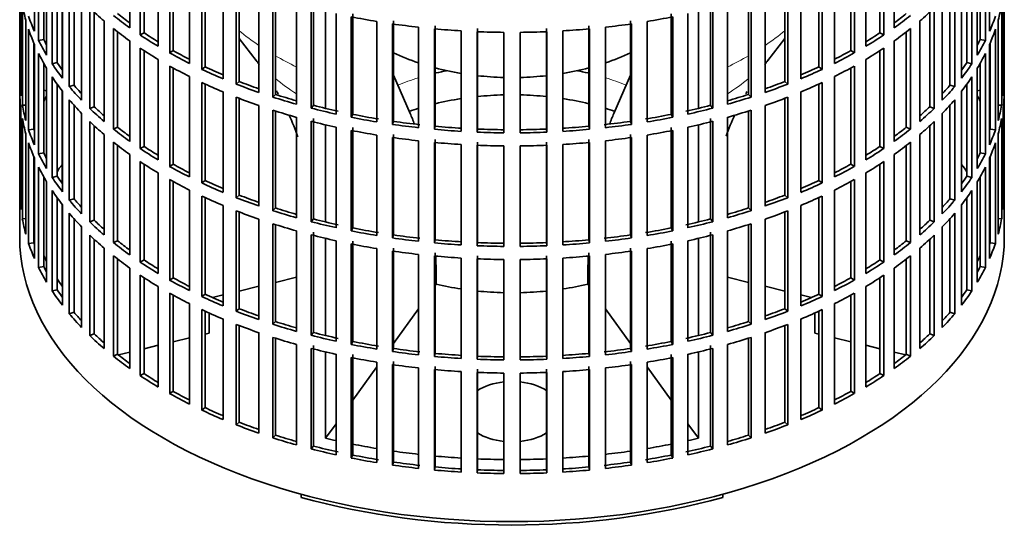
# Model space of a CAD drawing. Header units: millimetres. Extents: x 166 to 762, y -2568 to 1925.
# Tile 2 of 21: x 572 to 756, y -2553 to -2457. Entities that reach past the tile are written whole.
import ezdxf

# ---------------------------------------------------------------- set-up
doc = ezdxf.new("R2010")
doc.units = ezdxf.units.MM
for name, color, linetype in [('M5X8_UNI7687', 7, 'Continuous'), ('VSI134_FILTRO_A', 7, 'Continuous'), ('VSI134_GIUNTO_8×', 7, 'Continuous'), ('VSI134_SUPPORTO_', 7, 'Continuous')]:
    doc.layers.add(name, color=color, linetype=linetype)

# ---------------------------------------------------------------- blocks, each defined once
blk = doc.blocks.new('SE4')
at = {"layer": 'M5X8_UNI7687', "color": 7, "linetype": 'Continuous', "lineweight": 35}
for p, q in [((577.37, -2470.51), (576.82, -2470.41)), ((751.84, -2470.41), (751.29, -2470.51))]:
    blk.add_line(p, q, dxfattribs=at)
blk.add_arc((583.71, -2476.9), 10, 149.5344, 150.749, dxfattribs=at)
blk.add_ellipse((575.53, -2475.19), major_axis=(1.01, 4.83), ratio=0.279258, start_param=0.911533, end_param=0.977038, dxfattribs=at)
at = {"layer": 'VSI134_FILTRO_A', "color": 7, "linetype": 'Continuous', "lineweight": 35}
for p, q in [((572.33, -2333.81), (572.33, -2497.93)), ((756.33, -2497.93), (756.33, -2333.81)), ((575.09, -2440.61), (575.09, -2459.39)), ((592.89, -2439.95), (592.89, -2458.73)), ((594.84, -2441.29), (594.84, -2460.07)), ((733.83, -2441.29), (733.83, -2460.07)), ((735.77, -2439.95), (735.77, -2458.73)), ((753.58, -2440.61), (753.58, -2459.39)), ((575.87, -2442.3), (575.87, -2461.08)), ((595.58, -2441.77), (595.58, -2459.68)), ((598.22, -2443.42), (598.22, -2462.2)), ((730.45, -2443.42), (730.45, -2462.2)), ((733.09, -2441.77), (733.09, -2459.68)), ((752.79, -2442.3), (752.79, -2461.08)), ((576.82, -2444.11), (576.82, -2460.91)), ((577.37, -2445.05), (577.37, -2463.83)), ((600.36, -2444.65), (600.36, -2463.43)), ((601.03, -2445.03), (601.03, -2463.01)), ((727.63, -2445.03), (727.63, -2463.01)), ((728.31, -2444.65), (728.31, -2463.43)), ((751.29, -2445.05), (751.29, -2463.83)), ((751.84, -2444.11), (751.84, -2460.91)), ((578.41, -2446.7), (578.41, -2465.47)), ((604.04, -2446.6), (604.04, -2465.38)), ((724.62, -2446.6), (724.62, -2465.38)), ((750.25, -2446.7), (750.25, -2465.47)), ((579.33, -2448.03), (579.33, -2465.25)), ((606.36, -2447.73), (606.36, -2466.51)), ((606.97, -2448.01), (606.97, -2466.05)), ((721.69, -2448.01), (721.69, -2466.05)), ((722.3, -2447.73), (722.3, -2466.51)), ((749.33, -2448.03), (749.33, -2465.25)), ((572.34, -2449.81), (572.34, -2468.59)), ((580.32, -2449.36), (580.32, -2468.14)), ((610.33, -2449.48), (610.33, -2468.26)), ((612.81, -2450.49), (612.81, -2469.27)), ((613.35, -2450.69), (613.35, -2468.78)), ((715.32, -2450.69), (715.32, -2468.78)), ((715.85, -2450.49), (715.85, -2469.27)), ((718.33, -2449.48), (718.33, -2468.26)), ((748.34, -2449.36), (748.34, -2468.14)), ((756.32, -2449.81), (756.32, -2468.59)), ((572.56, -2452.7), (572.56, -2471.48)), ((581.6, -2450.95), (581.6, -2469.73)), ((582.49, -2451.97), (582.49, -2469.46)), ((617.03, -2452.04), (617.03, -2470.82)), ((711.64, -2452.04), (711.64, -2470.82)), ((746.17, -2451.97), (746.17, -2469.46)), ((747.06, -2450.95), (747.06, -2469.73)), ((756.1, -2452.7), (756.1, -2471.48)), ((572.83, -2454.44), (572.83, -2473.22)), ((583.91, -2453.51), (583.91, -2472.29)), ((619.65, -2452.91), (619.65, -2471.69)), ((620.11, -2453.06), (620.11, -2471.18)), ((624.08, -2454.24), (624.08, -2473.02)), ((627.21, -2454.45), (627.21, -2473.23)), ((701.45, -2454.45), (701.45, -2473.23)), ((704.58, -2454.24), (704.58, -2473.02)), ((708.55, -2453.06), (708.55, -2471.18)), ((709.01, -2452.91), (709.01, -2471.69)), ((744.75, -2453.51), (744.75, -2472.29)), ((755.84, -2454.44), (755.84, -2473.22)), ((585.43, -2455.02), (585.43, -2473.8)), ((586.27, -2455.82), (586.27, -2473.49)), ((626.83, -2454.98), (626.83, -2473.76)), ((631.45, -2456.09), (631.45, -2474.87)), ((634.59, -2456.14), (634.59, -2474.91)), ((694.07, -2456.14), (694.07, -2474.91)), ((697.22, -2456.09), (697.22, -2474.87)), ((701.84, -2454.98), (701.84, -2473.76)), ((742.4, -2455.82), (742.4, -2473.49)), ((743.24, -2455.02), (743.24, -2473.8)), ((573.48, -2457.3), (573.48, -2476.08)), ((588.11, -2457.46), (588.11, -2476.24)), ((634.29, -2456.69), (634.29, -2475.47)), ((639.06, -2457.55), (639.06, -2476.33)), ((641.99, -2458.01), (641.99, -2476.79)), ((642.2, -2457.44), (642.2, -2476.22)), ((686.46, -2457.44), (686.46, -2476.22)), ((686.68, -2458.01), (686.68, -2476.79)), ((689.6, -2457.55), (689.6, -2476.33)), ((694.37, -2456.69), (694.37, -2475.47)), ((740.55, -2457.46), (740.55, -2476.24)), ((755.19, -2457.3), (755.19, -2476.08)), ((574, -2459.02), (574, -2477.8)), ((589.85, -2458.89), (589.85, -2477.67)), ((590.64, -2459.51), (590.64, -2477.32)), ((595.58, -2459.68), (594.84, -2460.07)), ((646.87, -2458.63), (646.87, -2477.41)), ((649.85, -2458.93), (649.85, -2477.71)), ((649.98, -2458.36), (649.98, -2477.14)), ((654.81, -2459.31), (654.81, -2478.09)), ((657.82, -2459.46), (657.82, -2478.24)), ((657.87, -2458.89), (657.87, -2477.67)), ((662.82, -2459.59), (662.82, -2478.37)), ((665.85, -2459.59), (665.85, -2478.37)), ((670.8, -2458.89), (670.8, -2477.67)), ((670.84, -2459.46), (670.84, -2478.24)), ((673.86, -2459.31), (673.86, -2478.09)), ((678.68, -2458.36), (678.68, -2477.14)), ((678.81, -2458.93), (678.81, -2477.71)), ((681.8, -2458.63), (681.8, -2477.41)), ((733.09, -2459.68), (733.83, -2460.07)), ((738.02, -2459.51), (738.02, -2477.32)), ((738.82, -2458.89), (738.82, -2477.67)), ((754.66, -2459.02), (754.66, -2477.8)), ((574.98, -2461.59), (574.98, -2477.68)), ((575.09, -2461.84), (575.09, -2480.62)), ((576.82, -2460.91), (575.87, -2461.08)), ((592.89, -2461.18), (592.89, -2479.96)), ((735.77, -2461.18), (735.77, -2479.96)), ((751.84, -2460.91), (752.79, -2461.08)), ((753.58, -2461.84), (753.58, -2480.62)), ((753.68, -2461.59), (753.68, -2477.68)), ((575.87, -2463.53), (575.87, -2482.31)), ((594.84, -2462.52), (594.84, -2481.3)), ((595.58, -2463), (595.58, -2480.91)), ((601.03, -2463.01), (600.36, -2463.43)), ((727.63, -2463.01), (728.31, -2463.43)), ((733.09, -2463), (733.09, -2480.91)), ((733.83, -2462.52), (733.83, -2481.3)), ((752.79, -2463.53), (752.79, -2482.31)), ((576.82, -2465.33), (576.82, -2482.13)), ((579.33, -2465.25), (578.41, -2465.47)), ((598.22, -2464.65), (598.22, -2483.42)), ((730.45, -2464.65), (730.45, -2483.42)), ((749.33, -2465.25), (750.25, -2465.47)), ((751.84, -2465.33), (751.84, -2482.13)), ((577.37, -2466.28), (577.37, -2485.06)), ((600.36, -2465.88), (600.36, -2484.66)), ((601.03, -2466.26), (601.03, -2484.24)), ((606.97, -2466.05), (606.36, -2466.51)), ((721.69, -2466.05), (722.3, -2466.51)), ((727.63, -2466.26), (727.63, -2484.24)), ((728.31, -2465.88), (728.31, -2484.66)), ((751.29, -2466.28), (751.29, -2485.06)), ((572.56, -2468.59), (572.34, -2468.59)), ((578.41, -2467.92), (578.41, -2486.7)), ((579.33, -2469.26), (579.33, -2486.48)), ((604.04, -2467.83), (604.04, -2486.61)), ((606.36, -2468.96), (606.36, -2487.73)), ((606.97, -2469.24), (606.97, -2487.28)), ((613.35, -2468.78), (612.81, -2469.27)), ((715.32, -2468.78), (715.85, -2469.27)), ((721.69, -2469.24), (721.69, -2487.28)), ((722.3, -2468.96), (722.3, -2487.73)), ((724.62, -2467.83), (724.62, -2486.61)), ((749.33, -2469.26), (749.33, -2486.48)), ((750.25, -2467.92), (750.25, -2486.7)), ((756.1, -2468.59), (756.32, -2468.59)), ((572.34, -2471.04), (572.34, -2489.82)), ((580.32, -2470.59), (580.32, -2489.37)), ((582.49, -2469.46), (581.6, -2469.73)), ((610.33, -2470.71), (610.33, -2489.49)), ((718.33, -2470.71), (718.33, -2489.49)), ((746.17, -2469.46), (747.06, -2469.73)), ((748.34, -2470.59), (748.34, -2489.37)), ((756.32, -2471.04), (756.32, -2489.82)), ((581.6, -2472.18), (581.6, -2490.96)), ((612.81, -2471.72), (612.81, -2490.49)), ((613.35, -2471.92), (613.35, -2490.01)), ((620.11, -2471.18), (619.65, -2471.69)), ((708.55, -2471.18), (709.01, -2471.69)), ((715.32, -2471.92), (715.32, -2490.01)), ((715.85, -2471.72), (715.85, -2490.49)), ((747.06, -2472.18), (747.06, -2490.96)), ((572.56, -2473.93), (572.56, -2492.71)), ((573.48, -2473.17), (572.83, -2473.22)), ((582.49, -2473.2), (582.49, -2490.69)), ((583.91, -2474.74), (583.91, -2493.52)), ((586.27, -2473.49), (585.43, -2473.8)), ((617.03, -2473.27), (617.03, -2492.05)), ((619.65, -2474.14), (619.65, -2492.92)), ((620.11, -2474.29), (620.11, -2492.41)), ((627.21, -2473.23), (626.83, -2473.76)), ((701.45, -2473.23), (701.84, -2473.76)), ((708.55, -2474.29), (708.55, -2492.41)), ((709.01, -2474.14), (709.01, -2492.92)), ((711.64, -2473.27), (711.64, -2492.05)), ((742.4, -2473.49), (743.24, -2473.8)), ((744.75, -2474.74), (744.75, -2493.52)), ((746.17, -2473.2), (746.17, -2490.69)), ((755.19, -2473.17), (755.84, -2473.22)), ((756.1, -2473.93), (756.1, -2492.71)), ((572.83, -2475.67), (572.83, -2494.45)), ((585.43, -2476.25), (585.43, -2495.03)), ((624.08, -2475.47), (624.08, -2494.25)), ((626.83, -2476.21), (626.83, -2494.99)), ((627.21, -2475.68), (627.21, -2494.46)), ((634.59, -2474.91), (634.29, -2475.47)), ((642.2, -2476.22), (641.99, -2476.79)), ((686.46, -2476.22), (686.68, -2476.79)), ((694.07, -2474.91), (694.37, -2475.47)), ((701.45, -2475.68), (701.45, -2494.46)), ((701.84, -2476.21), (701.84, -2494.99)), ((704.58, -2475.47), (704.58, -2494.25)), ((743.24, -2476.25), (743.24, -2495.03)), ((755.84, -2475.67), (755.84, -2494.45)), ((574.98, -2477.68), (574, -2477.8)), ((586.27, -2477.05), (586.27, -2494.72)), ((590.64, -2477.32), (589.85, -2477.67)), ((631.45, -2477.32), (631.45, -2496.1)), ((634.29, -2477.91), (634.29, -2496.69)), ((634.59, -2477.36), (634.59, -2496.14)), ((649.98, -2477.14), (649.85, -2477.71)), ((657.87, -2477.67), (657.82, -2478.24)), ((670.8, -2477.67), (670.84, -2478.24)), ((678.68, -2477.14), (678.81, -2477.71)), ((694.07, -2477.36), (694.07, -2496.14)), ((694.37, -2477.91), (694.37, -2496.69)), ((697.22, -2477.32), (697.22, -2496.1)), ((738.02, -2477.32), (738.82, -2477.67)), ((742.4, -2477.05), (742.4, -2494.72)), ((753.68, -2477.68), (754.66, -2477.8)), ((573.48, -2478.53), (573.48, -2497.31)), ((574, -2480.25), (574, -2499.03)), ((588.11, -2478.68), (588.11, -2497.46)), ((589.85, -2480.12), (589.85, -2498.9)), ((639.06, -2478.78), (639.06, -2497.56)), ((641.99, -2479.24), (641.99, -2498.01)), ((642.2, -2478.67), (642.2, -2497.45)), ((646.87, -2479.86), (646.87, -2498.64)), ((649.85, -2480.16), (649.85, -2498.94)), ((649.98, -2479.59), (649.98, -2498.37)), ((657.87, -2480.12), (657.87, -2498.9)), ((670.8, -2480.12), (670.8, -2498.9)), ((678.68, -2479.59), (678.68, -2498.37)), ((678.81, -2480.16), (678.81, -2498.94)), ((681.8, -2479.86), (681.8, -2498.64)), ((686.46, -2478.67), (686.46, -2497.45)), ((686.68, -2479.24), (686.68, -2498.01)), ((689.6, -2478.78), (689.6, -2497.56)), ((738.82, -2480.12), (738.82, -2498.9)), ((740.55, -2478.68), (740.55, -2497.46)), ((754.66, -2480.25), (754.66, -2499.03)), ((755.19, -2478.53), (755.19, -2497.31)), ((576.82, -2482.13), (575.87, -2482.31)), ((590.64, -2480.74), (590.64, -2498.54)), ((595.58, -2480.91), (594.84, -2481.3)), ((654.81, -2480.54), (654.81, -2499.32)), ((657.82, -2480.69), (657.82, -2499.47)), ((662.82, -2480.82), (662.82, -2499.6)), ((665.85, -2480.82), (665.85, -2499.6)), ((670.84, -2480.69), (670.84, -2499.47)), ((673.86, -2480.54), (673.86, -2499.32)), ((733.09, -2480.91), (733.83, -2481.3)), ((738.02, -2480.74), (738.02, -2498.54)), ((751.84, -2482.13), (752.79, -2482.31)), ((574.98, -2482.82), (574.98, -2498.91)), ((575.09, -2483.07), (575.09, -2501.85)), ((592.89, -2482.41), (592.89, -2501.19)), ((594.84, -2483.75), (594.84, -2502.53)), ((733.83, -2483.75), (733.83, -2502.53)), ((735.77, -2482.41), (735.77, -2501.19)), ((753.58, -2483.07), (753.58, -2501.85)), ((753.68, -2482.82), (753.68, -2498.91)), ((575.87, -2484.76), (575.87, -2503.54)), ((595.58, -2484.23), (595.58, -2502.14)), ((601.03, -2484.24), (600.36, -2484.66)), ((727.63, -2484.24), (728.31, -2484.66)), ((733.09, -2484.23), (733.09, -2502.14)), ((752.79, -2484.76), (752.79, -2503.54)), ((576.82, -2486.56), (576.82, -2503.36)), ((577.37, -2487.51), (577.37, -2506.29)), ((579.33, -2486.48), (578.41, -2486.7)), ((598.22, -2485.87), (598.22, -2504.65)), ((600.36, -2487.11), (600.36, -2505.89)), ((601.03, -2487.48), (601.03, -2505.46)), ((606.97, -2487.28), (606.36, -2487.73)), ((721.69, -2487.28), (722.3, -2487.73)), ((727.63, -2487.48), (727.63, -2505.46)), ((728.31, -2487.11), (728.31, -2505.89)), ((730.45, -2485.87), (730.45, -2504.65)), ((749.33, -2486.48), (750.25, -2486.7)), ((751.29, -2487.51), (751.29, -2506.29)), ((751.84, -2486.56), (751.84, -2503.36)), ((578.41, -2489.15), (578.41, -2507.93)), ((604.04, -2489.06), (604.04, -2507.84)), ((724.62, -2489.06), (724.62, -2507.84)), ((750.25, -2489.15), (750.25, -2507.93)), ((572.56, -2489.82), (572.34, -2489.82)), ((579.33, -2490.49), (579.33, -2507.71)), ((582.49, -2490.69), (581.6, -2490.96)), ((606.36, -2490.18), (606.36, -2508.96)), ((606.97, -2490.47), (606.97, -2508.51)), ((613.35, -2490.01), (612.81, -2490.49)), ((715.32, -2490.01), (715.85, -2490.49)), ((721.69, -2490.47), (721.69, -2508.51)), ((722.3, -2490.18), (722.3, -2508.96)), ((746.17, -2490.69), (747.06, -2490.96)), ((749.33, -2490.49), (749.33, -2507.71)), ((756.1, -2489.82), (756.32, -2489.82)), ((580.32, -2491.82), (580.32, -2510.6)), ((610.33, -2491.94), (610.33, -2510.72)), ((612.81, -2492.94), (612.81, -2511.72)), ((613.35, -2493.15), (613.35, -2511.24)), ((620.11, -2492.41), (619.65, -2492.92)), ((708.55, -2492.41), (709.01, -2492.92)), ((715.32, -2493.15), (715.32, -2511.24)), ((715.85, -2492.94), (715.85, -2511.72)), ((718.33, -2491.94), (718.33, -2510.72)), ((748.34, -2491.82), (748.34, -2510.6)), ((573.48, -2494.4), (572.83, -2494.45)), ((581.6, -2493.4), (581.6, -2512.18)), ((582.49, -2494.43), (582.49, -2511.92)), ((586.27, -2494.72), (585.43, -2495.03)), ((617.03, -2494.5), (617.03, -2513.27)), ((627.21, -2494.46), (626.83, -2494.99)), ((701.45, -2494.46), (701.84, -2494.99)), ((711.64, -2494.5), (711.64, -2513.27)), ((742.4, -2494.72), (743.24, -2495.03)), ((746.17, -2494.43), (746.17, -2511.92)), ((747.06, -2493.4), (747.06, -2512.18)), ((755.19, -2494.4), (755.84, -2494.45)), ((583.91, -2495.97), (583.91, -2514.74)), ((619.65, -2495.37), (619.65, -2514.15)), ((620.11, -2495.52), (620.11, -2513.64)), ((624.08, -2496.7), (624.08, -2515.48)), ((634.59, -2496.14), (634.29, -2496.69)), ((694.07, -2496.14), (694.37, -2496.69)), ((704.58, -2496.7), (704.58, -2515.48)), ((708.55, -2495.52), (708.55, -2513.64)), ((709.01, -2495.37), (709.01, -2514.15)), ((744.75, -2495.97), (744.75, -2514.74)), ((585.43, -2497.48), (585.43, -2516.26)), ((586.27, -2498.28), (586.27, -2515.95)), ((590.64, -2498.54), (589.85, -2498.9)), ((626.83, -2497.44), (626.83, -2516.22)), ((627.21, -2496.91), (627.21, -2515.69)), ((631.45, -2498.55), (631.45, -2517.33)), ((634.59, -2498.59), (634.59, -2517.37)), ((642.2, -2497.45), (641.99, -2498.01)), ((649.98, -2498.37), (649.85, -2498.94)), ((678.68, -2498.37), (678.81, -2498.94)), ((686.46, -2497.45), (686.68, -2498.01)), ((694.07, -2498.59), (694.07, -2517.37)), ((697.22, -2498.55), (697.22, -2517.33)), ((701.45, -2496.91), (701.45, -2515.69)), ((701.84, -2497.44), (701.84, -2516.22)), ((738.02, -2498.54), (738.82, -2498.9)), ((742.4, -2498.28), (742.4, -2515.95)), ((743.24, -2497.48), (743.24, -2516.26)), ((574.98, -2498.91), (574, -2499.03)), ((588.11, -2499.91), (588.11, -2518.69)), ((634.29, -2499.14), (634.29, -2517.92)), ((639.06, -2500.01), (639.06, -2518.79)), ((641.99, -2500.46), (641.99, -2519.24)), ((642.2, -2499.9), (642.2, -2518.68)), ((657.87, -2498.9), (657.82, -2499.47)), ((670.8, -2498.9), (670.84, -2499.47)), ((686.46, -2499.9), (686.46, -2518.68)), ((686.68, -2500.46), (686.68, -2519.24)), ((689.6, -2500.01), (689.6, -2518.79)), ((694.37, -2499.14), (694.37, -2517.92)), ((740.55, -2499.91), (740.55, -2518.69)), ((753.68, -2498.91), (754.66, -2499.03)), ((589.85, -2501.35), (589.85, -2520.13)), ((590.64, -2501.97), (590.64, -2519.77)), ((595.58, -2502.14), (594.84, -2502.53)), ((646.87, -2501.09), (646.87, -2519.87)), ((649.85, -2501.39), (649.85, -2520.17)), ((649.98, -2500.82), (649.98, -2519.6)), ((654.81, -2501.77), (654.81, -2520.55)), ((657.82, -2501.92), (657.82, -2520.7)), ((657.87, -2501.34), (657.87, -2520.12)), ((662.82, -2502.05), (662.82, -2520.83)), ((665.85, -2502.05), (665.85, -2520.83)), ((670.8, -2501.34), (670.8, -2520.12)), ((670.84, -2501.92), (670.84, -2520.7)), ((673.86, -2501.77), (673.86, -2520.55)), ((678.68, -2500.82), (678.68, -2519.6)), ((678.81, -2501.39), (678.81, -2520.17)), ((681.8, -2501.09), (681.8, -2519.87)), ((733.09, -2502.14), (733.83, -2502.53)), ((738.02, -2501.97), (738.02, -2519.77)), ((738.82, -2501.35), (738.82, -2520.13)), ((576.82, -2503.36), (575.87, -2503.54)), ((592.89, -2503.64), (592.89, -2522.42)), ((735.77, -2503.64), (735.77, -2522.42)), ((751.84, -2503.36), (752.79, -2503.54)), ((594.84, -2504.97), (594.84, -2523.75)), ((595.58, -2505.46), (595.58, -2523.36)), ((601.03, -2505.46), (600.36, -2505.89)), ((727.63, -2505.46), (728.31, -2505.89)), ((733.09, -2505.46), (733.09, -2523.36)), ((733.83, -2504.97), (733.83, -2523.75)), ((579.33, -2507.71), (578.41, -2507.93)), ((598.22, -2507.1), (598.22, -2525.88)), ((730.45, -2507.1), (730.45, -2525.88)), ((749.33, -2507.71), (750.25, -2507.93)), ((600.36, -2508.34), (600.36, -2527.12)), ((601.03, -2508.71), (601.03, -2526.69)), ((606.97, -2508.51), (606.36, -2508.96)), ((721.69, -2508.51), (722.3, -2508.96)), ((727.63, -2508.71), (727.63, -2526.69)), ((728.31, -2508.34), (728.31, -2527.12)), ((604.04, -2510.29), (604.04, -2529.07)), ((606.36, -2511.41), (606.36, -2530.19)), ((613.35, -2511.24), (612.81, -2511.72)), ((715.32, -2511.24), (715.85, -2511.72)), ((722.3, -2511.41), (722.3, -2530.19)), ((724.62, -2510.29), (724.62, -2529.07)), ((582.49, -2511.92), (581.6, -2512.18)), ((606.97, -2511.7), (606.97, -2529.73)), ((610.33, -2513.17), (610.33, -2531.95)), ((718.33, -2513.17), (718.33, -2531.95)), ((721.69, -2511.7), (721.69, -2529.73)), ((746.17, -2511.92), (747.06, -2512.18)), ((612.81, -2514.17), (612.81, -2532.95)), ((613.35, -2514.38), (613.35, -2532.47)), ((620.11, -2513.64), (619.65, -2514.15)), ((708.55, -2513.64), (709.01, -2514.15)), ((715.32, -2514.38), (715.32, -2532.47)), ((715.85, -2514.17), (715.85, -2532.95)), ((586.27, -2515.95), (585.43, -2516.26)), ((617.03, -2515.72), (617.03, -2534.5)), ((619.65, -2516.6), (619.65, -2535.38)), ((620.11, -2516.75), (620.11, -2534.87)), ((627.21, -2515.69), (626.83, -2516.22)), ((701.45, -2515.69), (701.84, -2516.22)), ((708.55, -2516.75), (708.55, -2534.87)), ((709.01, -2516.6), (709.01, -2535.38)), ((711.64, -2515.72), (711.64, -2534.5)), ((742.4, -2515.95), (743.24, -2516.26)), ((624.08, -2517.93), (624.08, -2536.71)), ((626.83, -2518.67), (626.83, -2537.45)), ((627.21, -2518.14), (627.21, -2536.92)), ((634.59, -2517.37), (634.29, -2517.92)), ((642.2, -2518.68), (641.99, -2519.24)), ((686.46, -2518.68), (686.68, -2519.24)), ((694.07, -2517.37), (694.37, -2517.92)), ((701.45, -2518.14), (701.45, -2536.92)), ((701.84, -2518.67), (701.84, -2537.45)), ((704.58, -2517.93), (704.58, -2536.71)), ((590.64, -2519.77), (589.85, -2520.13)), ((631.45, -2519.77), (631.45, -2538.55)), ((634.29, -2520.37), (634.29, -2539.15)), ((634.59, -2519.82), (634.59, -2538.6)), ((649.98, -2519.6), (649.85, -2520.17)), ((657.87, -2520.12), (657.82, -2520.7)), ((670.8, -2520.12), (670.84, -2520.7)), ((678.68, -2519.6), (678.81, -2520.17)), ((694.07, -2519.82), (694.07, -2538.6)), ((694.37, -2520.37), (694.37, -2539.15)), ((697.22, -2519.77), (697.22, -2538.55)), ((738.02, -2519.77), (738.82, -2520.13)), ((639.06, -2521.24), (639.06, -2540.02)), ((641.99, -2521.69), (641.99, -2540.47)), ((642.2, -2521.13), (642.2, -2539.91)), ((646.87, -2522.32), (646.87, -2541.1)), ((649.85, -2522.62), (649.85, -2541.4)), ((649.98, -2522.05), (649.98, -2540.83)), ((657.87, -2522.57), (657.87, -2541.35)), ((670.8, -2522.57), (670.8, -2541.35)), ((678.68, -2522.05), (678.68, -2540.83)), ((678.81, -2522.62), (678.81, -2541.4)), ((681.8, -2522.32), (681.8, -2541.1)), ((686.46, -2521.13), (686.46, -2539.91)), ((686.68, -2521.69), (686.68, -2540.47)), ((689.6, -2521.24), (689.6, -2540.02)), ((595.58, -2523.36), (594.84, -2523.75)), ((654.81, -2523), (654.81, -2541.78)), ((657.82, -2523.15), (657.82, -2541.93)), ((662.82, -2523.28), (662.82, -2542.06)), ((665.85, -2523.28), (665.85, -2542.06)), ((670.84, -2523.15), (670.84, -2541.93)), ((673.86, -2523), (673.86, -2541.78)), ((733.09, -2523.36), (733.83, -2523.75)), ((601.03, -2526.69), (600.36, -2527.12)), ((727.63, -2526.69), (728.31, -2527.12)), ((606.97, -2529.73), (606.36, -2530.19)), ((721.69, -2529.73), (722.3, -2530.19)), ((613.35, -2532.47), (612.81, -2532.95)), ((715.32, -2532.47), (715.85, -2532.95)), ((620.11, -2534.87), (619.65, -2535.38)), ((708.55, -2534.87), (709.01, -2535.38)), ((627.21, -2536.92), (626.83, -2537.45)), ((701.45, -2536.92), (701.84, -2537.45)), ((634.59, -2538.6), (634.29, -2539.15)), ((694.07, -2538.6), (694.37, -2539.15)), ((642.2, -2539.91), (641.99, -2540.47)), ((649.98, -2540.83), (649.85, -2541.4)), ((678.68, -2540.83), (678.81, -2541.4)), ((686.46, -2539.91), (686.68, -2540.47)), ((657.87, -2541.35), (657.82, -2541.93)), ((670.8, -2541.35), (670.84, -2541.93))]:
    blk.add_line(p, q, dxfattribs=at)
for centre, major_axis, start_param, end_param in [((664.33, -2448.94), (-92, 0), 0.103722, 0.158077), ((664.33, -2448.94), (92, 0), -0.158077, -0.103722), ((664.33, -2427.71), (-92, 0), 0.540055, 0.594409), ((664.33, -2425.26), (-91, 0), 0.627022, 0.668018), ((664.33, -2425.26), (91, 0), -0.668018, -0.627022), ((664.33, -2427.71), (92, 0), -0.594409, -0.540055), ((664.33, -2446.49), (-92, 0), 0.190989, 0.245343), ((664.33, -2425.26), (-92, 0), 0.627321, 0.681676), ((664.33, -2406.48), (-92, 0), 1.238186, 1.292541), ((664.33, -2406.48), (-92, 0), 1.325453, 1.379807), ((664.33, -2406.48), (92, 0), -1.379807, -1.325453), ((664.33, -2406.48), (92, 0), -1.292541, -1.238186), ((664.33, -2425.26), (92, 0), -0.681676, -0.627321), ((664.33, -2446.49), (92, 0), -0.245343, -0.190989), ((664.33, -2448.94), (-92, 0), 0.190989, 0.245343), ((664.33, -2427.71), (-92, 0), 0.627321, 0.681676), ((664.33, -2425.26), (-92, 0), 0.714588, 0.768942), ((664.33, -2425.26), (-91, 0), 0.714289, 0.757518), ((664.33, -2406.48), (-92, 0), 1.412719, 1.467074), ((664.33, -2406.48), (-92, 0), 1.499986, 1.55434), ((664.33, -2406.48), (92, 0), 4.728845, 4.783199), ((664.33, -2406.48), (92, 0), -1.467074, -1.412719), ((664.33, -2425.26), (91, 0), -0.757518, -0.714289), ((664.33, -2425.26), (92, 0), -0.768942, -0.714588), ((664.33, -2427.71), (92, 0), -0.681676, -0.627321), ((664.33, -2448.94), (92, 0), -0.245343, -0.190989), ((664.33, -2446.49), (-92, 0), 0.278255, 0.33261), ((664.33, -2446.49), (-91, 0), 0.277957, 0.299174), ((664.33, -2446.49), (91, 0), -0.299174, -0.277957), ((664.33, -2446.49), (92, 0), -0.33261, -0.278255), ((664.33, -2448.94), (-92, 0), 0.278255, 0.33261), ((664.33, -2427.71), (-92, 0), 0.714588, 0.768942), ((664.33, -2425.26), (-92, 0), 0.801854, 0.856209), ((664.33, -2425.26), (-91, 0), 0.801555, 0.846635), ((664.33, -2425.26), (91, 0), -0.846635, -0.801555), ((664.33, -2425.26), (92, 0), -0.856209, -0.801854), ((664.33, -2427.71), (92, 0), -0.768942, -0.714588), ((664.33, -2448.94), (92, 0), -0.33261, -0.278255), ((664.33, -2446.49), (-92, 0), 0.365522, 0.419876), ((664.33, -2446.49), (-91, 0), 0.365223, 0.394539), ((664.33, -2446.49), (91, 0), -0.394539, -0.365223), ((664.33, -2446.49), (92, 0), -0.419876, -0.365522), ((664.33, -2427.71), (-92, 0), 0.801854, 0.856209), ((664.33, -2425.26), (-92, 0), 0.889121, 0.943475), ((664.33, -2425.26), (-91, 0), 0.888822, 0.935485), ((664.33, -2425.26), (91, 0), -0.935485, -0.888822), ((664.33, -2425.26), (92, 0), -0.943475, -0.889121), ((664.33, -2427.71), (92, 0), -0.856209, -0.801854), ((664.33, -2467.72), (-92, 0), 0.016456, 0.07081), ((664.33, -2448.94), (-92, 0), 0.365522, 0.419876), ((664.33, -2427.71), (-92, 0), 0.889121, 0.943475), ((664.33, -2425.26), (-92, 0), 0.976387, 1.030742), ((664.33, -2425.26), (-91, 0), 0.976088, 1.024141), ((664.33, -2425.26), (91, 0), -1.024141, -0.976088), ((664.33, -2425.26), (92, 0), -1.030742, -0.976387), ((664.33, -2427.71), (92, 0), -0.943475, -0.889121), ((664.33, -2448.94), (92, 0), -0.419876, -0.365522), ((664.33, -2467.72), (92, 0), 6.212375, 6.266729), ((664.33, -2470.17), (-92, 0), 0.016456, 0.07081), ((664.33, -2446.49), (-92, 0), 0.452788, 0.507143), ((664.33, -2446.49), (-91, 0), 0.45249, 0.486998), ((664.33, -2446.49), (91, 0), -0.486998, -0.45249), ((664.33, -2446.49), (92, 0), -0.507143, -0.452788), ((664.33, -2470.17), (92, 0), 6.212375, 6.266729), ((664.33, -2448.94), (-92, 0), 0.452788, 0.507143), ((664.33, -2427.71), (-92, 0), 0.976387, 1.030742), ((664.33, -2425.26), (-92, 0), 1.063654, 1.118008), ((664.33, -2425.26), (-91, 0), 1.063355, 1.112655), ((664.33, -2425.26), (91, 0), -1.112655, -1.063355), ((664.33, -2425.26), (92, 0), -1.118008, -1.063654), ((664.33, -2427.71), (92, 0), -1.030742, -0.976387), ((664.33, -2448.94), (92, 0), -0.507143, -0.452788), ((664.33, -2467.72), (-92, 0), 0.103722, 0.158077), ((664.33, -2446.49), (-92, 0), 0.540055, 0.594409), ((664.33, -2446.49), (-91, 0), 0.539756, 0.577951), ((664.33, -2427.71), (-92, 0), 1.063654, 1.118008), ((664.33, -2425.26), (-92, 0), 1.15092, 1.205275), ((664.33, -2425.26), (-91, 0), 1.150621, 1.205573), ((664.33, -2425.26), (91, 0), -1.205573, -1.150621), ((664.33, -2425.26), (92, 0), -1.205275, -1.15092), ((664.33, -2427.71), (92, 0), -1.118008, -1.063654), ((664.33, -2446.49), (91, 0), -0.577951, -0.539756), ((664.33, -2446.49), (92, 0), -0.594409, -0.540055), ((664.33, -2467.72), (92, 0), -0.158077, -0.103722), ((664.33, -2470.17), (-92, 0), 0.103722, 0.158077), ((664.33, -2488.95), (-92, 0), -0.245343, -0.240575), ((664.33, -2448.94), (-92, 0), 0.540055, 0.594409), ((664.33, -2427.71), (-92, 0), 1.15092, 1.205275), ((664.33, -2425.26), (-92, 0), 1.238186, 1.292541), ((664.33, -2425.26), (-91, 0), 1.237888, 1.29284), ((664.33, -2425.26), (-91, 0), 1.325154, 1.380106), ((664.33, -2425.26), (91, 0), -1.380106, -1.325154), ((664.33, -2425.26), (91, 0), -1.29284, -1.237888), ((664.33, -2425.26), (92, 0), -1.292541, -1.238186), ((664.33, -2427.71), (92, 0), -1.205275, -1.15092), ((664.33, -2448.94), (92, 0), -0.594409, -0.540055), ((664.33, -2470.17), (92, 0), -0.158077, -0.103722), ((664.33, -2467.72), (-92, 0), 0.190989, 0.245343), ((664.33, -2467.72), (-91, 0), 0.19069, 0.196715), ((664.33, -2446.49), (-92, 0), 0.627321, 0.681676), ((664.33, -2446.49), (-91, 0), 0.627022, 0.668018), ((664.33, -2427.71), (-92, 0), 1.238186, 1.292541), ((664.33, -2425.26), (-92, 0), 1.325453, 1.379807), ((664.33, -2425.26), (-92, 0), 1.412719, 1.467074), ((664.33, -2425.26), (-91, 0), 1.412421, 1.467373), ((664.33, -2425.26), (-92, 0), 1.499986, 1.55434), ((664.33, -2425.26), (-91, 0), 1.499687, 1.554639), ((664.33, -2425.26), (91, 0), 4.728546, 4.783498), ((664.33, -2425.26), (92, 0), 4.728845, 4.783199), ((664.33, -2425.26), (91, 0), -1.467373, -1.412421), ((664.33, -2425.26), (92, 0), -1.467074, -1.412719), ((664.33, -2425.26), (92, 0), -1.379807, -1.325453), ((664.33, -2427.71), (92, 0), -1.292541, -1.238186), ((664.33, -2446.49), (91, 0), -0.668018, -0.627022), ((664.33, -2446.49), (92, 0), -0.681676, -0.627321), ((664.33, -2467.72), (92, 0), -0.245343, -0.190989), ((664.33, -2470.17), (-92, 0), 0.190989, 0.245343), ((664.33, -2448.94), (-92, 0), 0.627321, 0.681676), ((664.33, -2427.71), (-92, 0), 1.325453, 1.379807), ((664.33, -2427.71), (-92, 0), 1.412719, 1.467074), ((664.33, -2427.71), (92, 0), -1.467074, -1.412719), ((664.33, -2427.71), (92, 0), -1.379807, -1.325453), ((664.33, -2448.94), (92, 0), -0.681676, -0.627321), ((664.33, -2470.17), (92, 0), -0.245343, -0.190989), ((664.33, -2467.72), (-91, 0), 0.277957, 0.299174), ((664.33, -2446.49), (-92, 0), 0.714588, 0.768942), ((664.33, -2446.49), (-91, 0), 0.714289, 0.757518), ((664.33, -2427.71), (-92, 0), 1.499986, 1.55434), ((664.33, -2427.71), (92, 0), 4.728845, 4.783199), ((664.33, -2446.49), (91, 0), -0.757518, -0.714289), ((664.33, -2446.49), (92, 0), -0.768942, -0.714588), ((664.33, -2467.72), (91, 0), -0.299174, -0.277957), ((664.33, -2467.72), (-92, 0), 0.278255, 0.33261), ((664.33, -2448.94), (-92, 0), 0.714588, 0.768942), ((664.33, -2448.94), (92, 0), -0.768942, -0.714588), ((664.33, -2467.72), (92, 0), -0.33261, -0.278255), ((664.33, -2470.17), (-92, 0), 0.278255, 0.33261), ((664.33, -2446.49), (-92, 0), 0.801854, 0.856209), ((664.33, -2446.49), (-91, 0), 0.801555, 0.846635), ((664.33, -2446.49), (91, 0), -0.846635, -0.801555), ((664.33, -2446.49), (92, 0), -0.856209, -0.801854), ((664.33, -2470.17), (92, 0), -0.33261, -0.278255), ((664.33, -2467.72), (-92, 0), 0.365522, 0.419876), ((664.33, -2467.72), (-91, 0), 0.365223, 0.394539), ((664.33, -2448.94), (-92, 0), 0.801854, 0.856209), ((664.33, -2446.49), (-91, 0), 0.888822, 0.935485), ((664.33, -2446.49), (91, 0), -0.935485, -0.888822), ((664.33, -2448.94), (92, 0), -0.856209, -0.801854), ((664.33, -2467.72), (91, 0), -0.394539, -0.365223), ((664.33, -2467.72), (92, 0), -0.419876, -0.365522), ((664.33, -2470.17), (-92, 0), 0.365522, 0.419876), ((664.33, -2446.49), (-92, 0), 0.889121, 0.943475), ((664.33, -2446.49), (92, 0), -0.943475, -0.889121), ((664.33, -2470.17), (92, 0), -0.419876, -0.365522), ((664.33, -2488.95), (-92, 0), 0.016456, 0.07081), ((664.33, -2467.72), (-92, 0), 0.452788, 0.507143), ((664.33, -2467.72), (-91, 0), 0.45249, 0.486998), ((664.33, -2448.94), (-92, 0), 0.889121, 0.943475), ((664.33, -2446.49), (-92, 0), 0.976387, 1.030742), ((664.33, -2446.49), (-91, 0), 0.976088, 1.024141), ((664.33, -2446.49), (91, 0), -1.024141, -0.976088), ((664.33, -2446.49), (92, 0), -1.030742, -0.976387), ((664.33, -2448.94), (92, 0), -0.943475, -0.889121), ((664.33, -2467.72), (91, 0), -0.486998, -0.45249), ((664.33, -2467.72), (92, 0), -0.507143, -0.452788), ((664.33, -2488.95), (92, 0), 6.212375, 6.266729), ((664.33, -2448.94), (-92, 0), 0.976387, 1.030742), ((664.33, -2446.49), (-92, 0), 1.063654, 1.118008), ((664.33, -2446.49), (-91, 0), 1.063355, 1.112655), ((664.33, -2446.49), (91, 0), -1.112655, -1.063355), ((664.33, -2446.49), (92, 0), -1.118008, -1.063654), ((664.33, -2448.94), (92, 0), -1.030742, -0.976387), ((664.33, -2488.95), (-92, 0), 0.103722, 0.158077), ((664.33, -2470.17), (-92, 0), 0.452788, 0.507143), ((664.33, -2467.72), (-92, 0), 0.540055, 0.594409), ((664.33, -2467.72), (-91, 0), 0.539756, 0.577951), ((664.33, -2446.49), (-92, 0), 1.15092, 1.205275), ((664.33, -2446.49), (-91, 0), 1.150621, 1.205573), ((664.33, -2446.49), (91, 0), -1.205573, -1.150621), ((664.33, -2446.49), (92, 0), -1.205275, -1.15092), ((664.33, -2467.72), (91, 0), -0.577951, -0.539756), ((664.33, -2467.72), (92, 0), -0.594409, -0.540055), ((664.33, -2470.17), (92, 0), -0.507143, -0.452788), ((664.33, -2488.95), (92, 0), -0.158077, -0.103722), ((664.33, -2448.94), (-92, 0), 1.063654, 1.118008), ((664.33, -2446.49), (-92, 0), 1.238186, 1.292541), ((664.33, -2446.49), (-91, 0), 1.237888, 1.29284), ((664.33, -2446.49), (91, 0), -1.29284, -1.237888), ((664.33, -2446.49), (92, 0), -1.292541, -1.238186), ((664.33, -2448.94), (92, 0), -1.118008, -1.063654), ((664.33, -2497.93), (-92, 0), 0, 3.141593), ((664.33, -2470.17), (-92, 0), 0.540055, 0.594409), ((664.33, -2467.72), (-91, 0), 0.627022, 0.668018), ((664.33, -2448.94), (-92, 0), 1.15092, 1.205275), ((664.33, -2446.49), (-92, 0), 1.325453, 1.379807), ((664.33, -2446.49), (-91, 0), 1.325154, 1.380106), ((664.33, -2446.49), (-91, 0), 1.412421, 1.467373), ((664.33, -2446.49), (91, 0), -1.467373, -1.412421), ((664.33, -2446.49), (91, 0), -1.380106, -1.325154), ((664.33, -2446.49), (92, 0), -1.379807, -1.325453), ((664.33, -2448.94), (92, 0), -1.205275, -1.15092), ((664.33, -2467.72), (91, 0), -0.668018, -0.627022), ((664.33, -2470.17), (92, 0), -0.594409, -0.540055), ((664.33, -2488.95), (-92, 0), 0.190989, 0.245343), ((664.33, -2488.95), (-91, 0), 0.19069, 0.196715), ((664.33, -2467.72), (-92, 0), 0.627321, 0.681676), ((664.33, -2448.94), (-92, 0), 1.238186, 1.292541), ((664.33, -2448.94), (-92, 0), 1.325453, 1.379807), ((664.33, -2446.49), (-92, 0), 1.412719, 1.467074), ((664.33, -2446.49), (-92, 0), 1.499986, 1.55434), ((664.33, -2446.49), (-91, 0), 1.499687, 1.554639), ((664.33, -2446.49), (91, 0), 4.728546, 4.783498), ((664.33, -2446.49), (92, 0), 4.728845, 4.783199), ((664.33, -2446.49), (92, 0), -1.467074, -1.412719), ((664.33, -2448.94), (92, 0), -1.379807, -1.325453), ((664.33, -2448.94), (92, 0), -1.292541, -1.238186), ((664.33, -2467.72), (92, 0), -0.681676, -0.627321), ((664.33, -2488.95), (91, 0), -0.196715, -0.19069), ((664.33, -2488.95), (92, 0), -0.245343, -0.190989), ((664.33, -2470.17), (-92, 0), 0.627321, 0.681676), ((664.33, -2467.72), (-91, 0), 0.714289, 0.757518), ((664.33, -2448.94), (-92, 0), 1.412719, 1.467074), ((664.33, -2448.94), (-92, 0), 1.499986, 1.55434), ((664.33, -2448.94), (92, 0), 4.728845, 4.783199), ((664.33, -2448.94), (92, 0), -1.467074, -1.412719), ((664.33, -2467.72), (91, 0), -0.757518, -0.714289), ((664.33, -2470.17), (92, 0), -0.681676, -0.627321), ((664.33, -2488.95), (-92, 0), 0.278255, 0.33261), ((664.33, -2488.95), (-91, 0), 0.277957, 0.299174), ((664.33, -2467.72), (-92, 0), 0.714588, 0.768942), ((664.33, -2467.72), (92, 0), -0.768942, -0.714588), ((664.33, -2488.95), (91, 0), -0.299174, -0.277957), ((664.33, -2488.95), (92, 0), -0.33261, -0.278255), ((664.33, -2470.17), (-92, 0), 0.714588, 0.768942), ((664.33, -2467.72), (-92, 0), 0.801854, 0.856209), ((664.33, -2467.72), (-91, 0), 0.801555, 0.846635), ((664.33, -2467.72), (91, 0), -0.846635, -0.801555), ((664.33, -2467.72), (92, 0), -0.856209, -0.801854), ((664.33, -2470.17), (92, 0), -0.768942, -0.714588), ((664.33, -2488.95), (-91, 0), 0.365223, 0.394539), ((664.33, -2488.95), (91, 0), -0.394539, -0.365223), ((664.33, -2488.95), (-92, 0), 0.365522, 0.419876), ((664.33, -2470.17), (-92, 0), 0.801854, 0.856209), ((664.33, -2467.72), (-92, 0), 0.889121, 0.943475), ((664.33, -2467.72), (-91, 0), 0.888822, 0.935485), ((664.33, -2467.72), (91, 0), -0.935485, -0.888822), ((664.33, -2467.72), (92, 0), -0.943475, -0.889121), ((664.33, -2470.17), (92, 0), -0.856209, -0.801854), ((664.33, -2488.95), (92, 0), -0.419876, -0.365522), ((664.33, -2470.17), (-92, 0), 0.889121, 0.943475), ((664.33, -2467.72), (-91, 0), 0.976088, 1.024141), ((664.33, -2467.72), (91, 0), -1.024141, -0.976088), ((664.33, -2470.17), (92, 0), -0.943475, -0.889121), ((664.33, -2488.95), (-92, 0), 0.452788, 0.507143), ((664.33, -2488.95), (-91, 0), 0.45249, 0.486998), ((664.33, -2467.72), (-92, 0), 0.976387, 1.030742), ((664.33, -2467.72), (92, 0), -1.030742, -0.976387), ((664.33, -2488.95), (91, 0), -0.486998, -0.45249), ((664.33, -2488.95), (92, 0), -0.507143, -0.452788), ((664.33, -2470.17), (-92, 0), 0.976387, 1.030742), ((664.33, -2467.72), (-92, 0), 1.063654, 1.118008), ((664.33, -2467.72), (-91, 0), 1.063355, 1.112655), ((664.33, -2467.72), (91, 0), -1.112655, -1.063355), ((664.33, -2467.72), (92, 0), -1.118008, -1.063654), ((664.33, -2470.17), (92, 0), -1.030742, -0.976387), ((664.33, -2488.95), (-92, 0), 0.540055, 0.594409), ((664.33, -2488.95), (-91, 0), 0.539756, 0.577951), ((664.33, -2470.17), (-92, 0), 1.063654, 1.118008), ((664.33, -2467.72), (-92, 0), 1.15092, 1.205275), ((664.33, -2467.72), (-91, 0), 1.150621, 1.205573), ((664.33, -2467.72), (91, 0), -1.205573, -1.150621), ((664.33, -2467.72), (92, 0), -1.205275, -1.15092), ((664.33, -2470.17), (92, 0), -1.118008, -1.063654), ((664.33, -2488.95), (91, 0), -0.577951, -0.539756), ((664.33, -2488.95), (92, 0), -0.594409, -0.540055), ((664.33, -2470.17), (-92, 0), 1.15092, 1.205275), ((664.33, -2467.72), (-92, 0), 1.238186, 1.292541), ((664.33, -2467.72), (-91, 0), 1.237888, 1.29284), ((664.33, -2467.72), (-91, 0), 1.325154, 1.380106), ((664.33, -2467.72), (91, 0), -1.380106, -1.325154), ((664.33, -2467.72), (91, 0), -1.29284, -1.237888), ((664.33, -2467.72), (92, 0), -1.292541, -1.238186), ((664.33, -2470.17), (92, 0), -1.205275, -1.15092), ((664.33, -2488.95), (-92, 0), 0.627321, 0.681676), ((664.33, -2488.95), (-91, 0), 0.627022, 0.668018), ((664.33, -2470.17), (-92, 0), 1.238186, 1.292541), ((664.33, -2467.72), (-92, 0), 1.325453, 1.379807), ((664.33, -2467.72), (-92, 0), 1.412719, 1.467074), ((664.33, -2467.72), (-91, 0), 1.412421, 1.467373), ((664.33, -2467.72), (-92, 0), 1.499986, 1.55434), ((664.33, -2467.72), (-91, 0), 1.499687, 1.554639), ((664.33, -2467.72), (91, 0), 4.728546, 4.783498), ((664.33, -2467.72), (92, 0), 4.728845, 4.783199), ((664.33, -2467.72), (91, 0), -1.467373, -1.412421), ((664.33, -2467.72), (92, 0), -1.467074, -1.412719), ((664.33, -2467.72), (92, 0), -1.379807, -1.325453), ((664.33, -2470.17), (92, 0), -1.292541, -1.238186), ((664.33, -2488.95), (91, 0), -0.668018, -0.627022), ((664.33, -2488.95), (92, 0), -0.681676, -0.627321), ((664.33, -2470.17), (-92, 0), 1.325453, 1.379807), ((664.33, -2470.17), (-92, 0), 1.412719, 1.467074), ((664.33, -2470.17), (92, 0), -1.467074, -1.412719), ((664.33, -2470.17), (92, 0), -1.379807, -1.325453), ((664.33, -2488.95), (-92, 0), 0.714588, 0.768942), ((664.33, -2488.95), (-91, 0), 0.714289, 0.757518), ((664.33, -2470.17), (-92, 0), 1.499986, 1.55434), ((664.33, -2470.17), (92, 0), 4.728845, 4.783199), ((664.33, -2488.95), (91, 0), -0.757518, -0.714289), ((664.33, -2488.95), (92, 0), -0.768942, -0.714588), ((664.33, -2488.95), (-92, 0), 0.801854, 0.856209), ((664.33, -2488.95), (-91, 0), 0.801555, 0.846635), ((664.33, -2488.95), (91, 0), -0.846635, -0.801555), ((664.33, -2488.95), (92, 0), -0.856209, -0.801854), ((664.33, -2488.95), (-91, 0), 0.888822, 0.935485), ((664.33, -2488.95), (91, 0), -0.935485, -0.888822), ((664.33, -2488.95), (-92, 0), 0.889121, 0.943475), ((664.33, -2488.95), (92, 0), -0.943475, -0.889121), ((664.33, -2488.95), (-92, 0), 0.976387, 1.030742), ((664.33, -2488.95), (-91, 0), 0.976088, 1.024141), ((664.33, -2488.95), (91, 0), -1.024141, -0.976088), ((664.33, -2488.95), (92, 0), -1.030742, -0.976387), ((664.33, -2488.95), (-92, 0), 1.063654, 1.118008), ((664.33, -2488.95), (-91, 0), 1.063355, 1.112655), ((664.33, -2488.95), (91, 0), -1.112655, -1.063355), ((664.33, -2488.95), (92, 0), -1.118008, -1.063654), ((664.33, -2488.95), (-91, 0), 1.150621, 1.205573), ((664.33, -2488.95), (91, 0), -1.205573, -1.150621), ((664.33, -2488.95), (-92, 0), 1.15092, 1.205275), ((664.33, -2488.95), (-92, 0), 1.238186, 1.292541), ((664.33, -2488.95), (-91, 0), 1.237888, 1.29284), ((664.33, -2488.95), (91, 0), -1.29284, -1.237888), ((664.33, -2488.95), (92, 0), -1.292541, -1.238186), ((664.33, -2488.95), (92, 0), -1.205275, -1.15092), ((664.33, -2488.95), (-92, 0), 1.325453, 1.379807), ((664.33, -2488.95), (-91, 0), 1.325154, 1.380106), ((664.33, -2488.95), (-91, 0), 1.412421, 1.467373), ((664.33, -2488.95), (91, 0), -1.467373, -1.412421), ((664.33, -2488.95), (91, 0), -1.380106, -1.325154), ((664.33, -2488.95), (92, 0), -1.379807, -1.325453), ((664.33, -2488.95), (-92, 0), 1.412719, 1.467074), ((664.33, -2488.95), (-92, 0), 1.499986, 1.55434), ((664.33, -2488.95), (-91, 0), 1.499687, 1.554639), ((664.33, -2488.95), (91, 0), 4.728546, 4.783498), ((664.33, -2488.95), (92, 0), 4.728845, 4.783199), ((664.33, -2488.95), (92, 0), -1.467074, -1.412719)]:
    blk.add_ellipse(centre, major_axis=major_axis, ratio=0.57735, start_param=start_param, end_param=end_param, dxfattribs=at)
at = {"layer": 'VSI134_GIUNTO_8×', "color": 7, "linetype": 'Continuous', "lineweight": 35}
for start_param, end_param in [(4.016029, 4.181601), (-1.040008, -0.874436), (4.283346, 4.432658), (-1.291065, -1.141754), (4.523869, 4.668494), (4.756284, 4.900909)]:
    blk.add_ellipse((664.33, -2448.12), major_axis=(34.5, 0), ratio=0.57735, start_param=start_param, end_param=end_param, dxfattribs=at)
at = {"layer": 'VSI134_SUPPORTO_', "color": 7, "linetype": 'Continuous', "lineweight": 35}
for p, q in [((580.26, -2466.59), (580.26, -2449.28)), ((629.51, -2473.8), (629.51, -2455.64)), ((699.16, -2455.64), (699.16, -2473.8)), ((613.35, -2460.74), (616.52, -2464.82)), ((712.15, -2464.82), (715.32, -2460.74)), ((645.3, -2474.74), (642.2, -2467.61)), ((683.36, -2474.74), (686.46, -2467.61)), ((580.26, -2487.82), (580.26, -2470.51)), ((629.51, -2495.03), (629.51, -2476.87)), ((699.16, -2476.87), (699.16, -2495.03)), ((580.26, -2507.01), (580.26, -2491.74)), ((629.51, -2516.26), (629.51, -2498.1)), ((699.16, -2498.1), (699.16, -2516.26)), ((624.08, -2505.37), (620.11, -2506.32)), ((704.58, -2505.37), (708.55, -2506.32)), ((617.03, -2507.06), (613.35, -2507.94)), ((649.98, -2506.91), (650.17, -2506.64)), ((678.49, -2506.64), (678.68, -2506.91)), ((711.64, -2507.06), (715.32, -2507.94)), ((610.33, -2508.66), (608.34, -2509.14)), ((718.33, -2508.66), (720.32, -2509.14)), ((642.2, -2517.75), (646.87, -2511.25)), ((681.8, -2511.25), (686.46, -2517.75)), ((607.76, -2515.81), (607.76, -2512.06)), ((720.9, -2515.81), (720.9, -2512.06)), ((601.03, -2517.42), (604.04, -2516.7)), ((606.97, -2516), (607.76, -2515.81)), ((721.69, -2516), (720.9, -2515.81)), ((727.63, -2517.42), (724.62, -2516.7)), ((595.58, -2518.72), (598.22, -2518.09)), ((733.09, -2518.72), (730.45, -2518.09)), ((590.77, -2519.87), (592.89, -2519.36)), ((629.51, -2535.45), (629.51, -2519.33)), ((699.16, -2519.33), (699.16, -2535.45)), ((737.9, -2519.87), (735.77, -2519.36)), ((634.59, -2528.36), (639.06, -2522.13)), ((689.6, -2522.13), (694.07, -2528.36)), ((629.51, -2535.45), (631.45, -2532.74)), ((697.22, -2532.74), (699.16, -2535.45)), ((624.94, -2545.93), (624.94, -2546.51)), ((703.72, -2546.51), (703.72, -2545.93))]:
    blk.add_line(p, q, dxfattribs=at)
for centre, radius, start, end in [((572.65, -2498.11), 55.07, 36.1929, 37.2035), ((755.42, -2497.92), 54.49, 142.5852, 143.6304), ((572.65, -2498.11), 55.07, 29.2862, 30.0606), ((755.42, -2497.92), 54.49, 149.9815, 150.458), ((572.65, -2498.11), 55.07, 20.1786, 24.7874), ((755.42, -2497.92), 54.49, 155.0988, 159.649)]:
    blk.add_arc(centre, radius, start, end, dxfattribs=at)
at = {"layer": 'VSI134_SUPPORTO_', "color": 4, "linetype": 'Continuous', "lineweight": 9}
for centre, major_axis, start_param, end_param in [((664.33, -2438.64), (-62.27, 0), 0.611601, 0.708032), ((664.33, -2438.64), (62.27, 0), -0.708032, -0.611601), ((664.33, -2450.26), (-54.06, 0), 0.485325, 0.505195), ((664.33, -2438.64), (-62.27, 0), 0.78113, 0.86805), ((664.33, -2438.64), (62.27, 0), -0.86805, -0.78113), ((664.33, -2450.26), (54.06, 0), -0.505195, -0.485325), ((664.33, -2450.26), (-54.06, 0), 0.61282, 0.730964), ((664.33, -2486.91), (-37, 0), -1.079229, -0.956418), ((664.33, -2486.91), (37, 0), 0.956418, 1.079229), ((664.33, -2450.26), (54.06, 0), -0.730964, -0.61282)]:
    blk.add_ellipse(centre, major_axis=major_axis, ratio=0.57735, start_param=start_param, end_param=end_param, dxfattribs=at)
at = {"layer": 'VSI134_SUPPORTO_', "color": 7, "linetype": 'Continuous', "lineweight": 35}
for centre, major_axis, ratio, start_param, end_param in [((664.33, -2486.91), (-37, 0), 0.57735, -1.233734, -1.178097), ((664.33, -2486.91), (-37, 0), 0.57735, 4.31969, 4.375327), ((664.33, -2486.91), (91, 0), 0.57735, -3.440767, -3.419549), ((664.33, -2492.62), (37, 0), 0.57735, -4.452015, -4.314046), ((664.33, -2492.62), (37, 0), 0.57735, 1.611723, 1.746441), ((664.33, -2492.62), (37, 0), 0.57735, 1.395152, 1.529869), ((664.33, -2492.62), (37, 0), 0.57735, 1.172453, 1.310423), ((664.33, -2486.91), (-91, 0), 0.57735, 3.419549, 3.440767), ((664.33, -2492.62), (37, 0), 0.57735, -4.220821, -4.166932), ((613.82, -2557.41), (22.1, 92.39), 0.31246, -0.439518, -0.393934), ((664.33, -2492.62), (37, 0), 0.57735, 1.02534, 1.079229), ((714.85, -2557.41), (-22.1, 92.39), 0.31246, 0.393934, 0.439518), ((664.33, -2486.91), (91, 0), 0.57735, -3.338308, -3.332283), ((587.83, -2486.91), (8.75, 0), 0.57735, 2.602453, 2.901019), ((740.83, -2486.91), (-8.75, 0), 0.57735, 3.382166, 3.680732), ((664.33, -2486.91), (91, 0), 0.57735, 3.332283, 3.338308), ((664.33, -2486.91), (91, 0), 0.57735, 3.419549, 3.440767), ((613.82, -2557.41), (22.1, 92.39), 0.31246, -0.916318, -0.847251), ((714.85, -2557.41), (-22.1, 92.39), 0.31246, 0.847251, 0.916318), ((664.33, -2486.91), (-91, 0), 0.57735, -3.440767, -3.419549), ((664.33, -2486.91), (91, 0), 0.57735, 3.506816, 3.534292), ((664.33, -2486.91), (37, 0), 0.57735, 4.31969, 4.452015), ((664.33, -2486.91), (37, 0), 0.57735, -1.310423, -1.178097), ((664.33, -2486.91), (37, 0), 0.57735, 4.536745, 4.671462), ((664.33, -2486.91), (37, 0), 0.57735, 4.753316, 4.888033), ((664.33, -2529.92), (8.75, 0), 0.57735, 1.744686, 2.402252), ((664.33, -2529.92), (8.75, 0), 0.57735, 0.739341, 1.396906), ((664.33, -2486.91), (91, 0), 0.57735, 4.31969, 4.342658), ((664.33, -2531.07), (-8.75, 0), 0.57735, 0.739341, 1.396906), ((664.33, -2531.07), (-8.75, 0), 0.57735, 1.744686, 2.402252), ((664.33, -2486.91), (91, 0), 0.57735, -1.201065, -1.178097), ((664.33, -2486.91), (91, 0), 0.57735, 4.37948, 4.430993), ((664.33, -2486.91), (91, 0), 0.57735, -1.2894, -1.237888), ((664.33, -2486.91), (91, 0), 0.57735, 4.466747, 4.519275), ((664.33, -2486.91), (91, 0), 0.57735, 4.554013, 4.607523), ((664.33, -2486.91), (91, 0), 0.57735, -1.46593, -1.412421), ((664.33, -2486.91), (91, 0), 0.57735, -1.377682, -1.325154), ((664.33, -2486.91), (91, 0), 0.57735, 4.64128, 4.695752), ((664.33, -2486.91), (91, 0), 0.57735, 4.729026, 4.783498), ((664.33, -2499.15), (-91, 0), 0.57735, 1.123125, 2.018468)]:
    blk.add_ellipse(centre, major_axis=major_axis, ratio=ratio, start_param=start_param, end_param=end_param, dxfattribs=at)

msp = doc.modelspace()

# ---------------------------------------------------------------- block references
msp.add_blockref('SE4', (0, 0))

doc.saveas('drawing.dxf')
